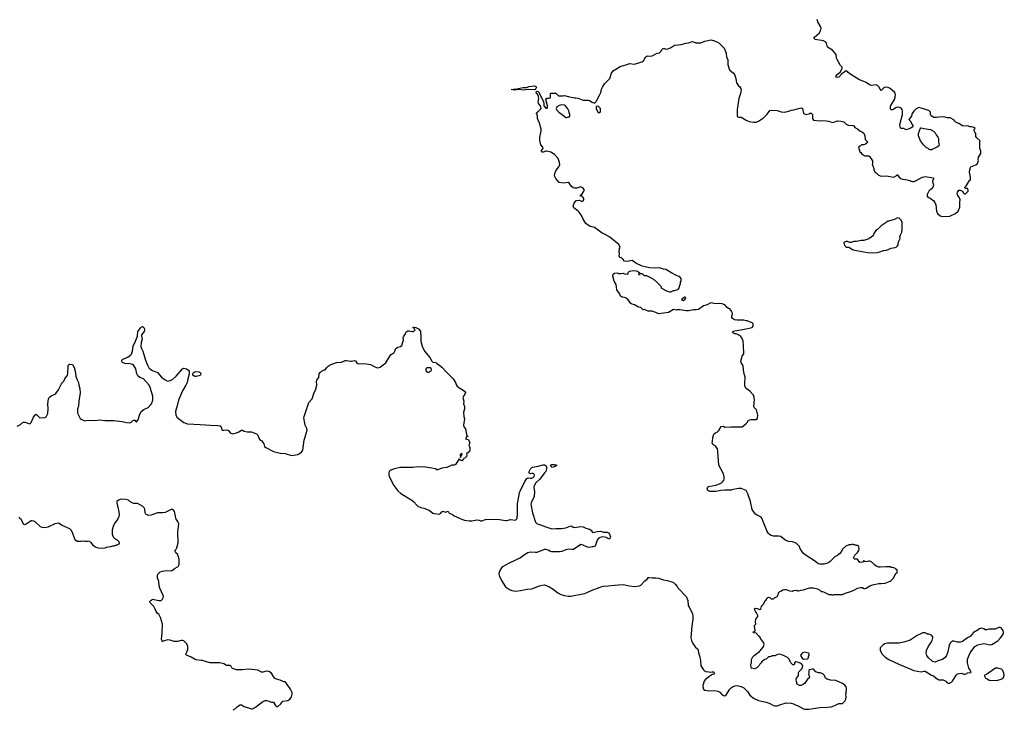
# Model space of a CAD drawing. Header units: inches. Extents: x 1992046 to 2239405, y 126834 to 266391.
# Tile 45 of 71: x 2048629 to 2064355, y 182670 to 193687. Entities that reach past the tile are written whole.
import ezdxf

# ---------------------------------------------------------------- set-up
doc = ezdxf.new("R2010")
doc.units = ezdxf.units.IN
doc.header["$MEASUREMENT"] = 0
for name, color, linetype in [('C0148', 7, 'Continuous'), ('C0158', 7, 'Continuous'), ('C0159', 7, 'Continuous'), ('C0168', 7, 'Continuous'), ('C0169', 7, 'Continuous')]:
    doc.layers.add(name, color=color, linetype=linetype)

msp = doc.modelspace()

# ---------------------------------------------------------------- linework, layer by layer
at = {"layer": 'C0148', "color": 6, "elevation": 100}
for points in [[(2048590, 187195), (2048640, 187220), (2048670, 187246), (2048690, 187255), (2048710, 187257), (2048790, 187231), (2048814, 187250), (2048850, 187335), (2048870, 187367), (2048890, 187386), (2048950, 187327), (2049030, 187331), (2049050, 187345), (2049074, 187386), (2049078, 187402), (2049082, 187470), (2049076, 187550), (2049089, 187630), (2049101, 187650), (2049130, 187679), (2049190, 187704), (2049204, 187716), (2049247, 187773), (2049298, 187870), (2049312, 187890), (2049336, 187910), (2049350, 187951), (2049393, 188010), (2049397, 188030), (2049404, 188156), (2049410, 188171), (2049430, 188186), (2049470, 188178), (2049497, 188130), (2049514, 188074), (2049526, 187990), (2049542, 187942), (2049568, 187890), (2049573, 187850), (2049590, 187790), (2049593, 187727), (2049573, 187593), (2049568, 187512), (2049552, 187468), (2049551, 187410), (2049555, 187390), (2049597, 187317), (2049621, 187301), (2049670, 187281), (2049712, 187288), (2049830, 187285), (2049910, 187295), (2049990, 187284), (2050000, 187284)], [(2050000, 185249), (2049990, 185244), (2049950, 185239), (2049890, 185244), (2049850, 185254), (2049830, 185264), (2049810, 185282), (2049770, 185335), (2049734, 185354), (2049710, 185349), (2049670, 185349), (2049650, 185354), (2049610, 185349), (2049549, 185349), (2049526, 185366), (2049510, 185388), (2049472, 185492), (2049452, 185532), (2049432, 185552), (2049306, 185606), (2049250, 185642), (2049190, 185633), (2049079, 185581), (2049029, 185571), (2048990, 185572), (2048963, 185583), (2048870, 185669), (2048830, 185683), (2048810, 185679), (2048730, 185626), (2048710, 185617), (2048690, 185629), (2048650, 185708), (2048630, 185718), (2048622, 185742)]]:
    msp.add_lwpolyline(points, dxfattribs=at)
at = {"layer": 'C0158', "color": 6, "elevation": 100}
for points in [[(2060000, 189029), (2059990, 189049), (2059970, 189066), (2059952, 189072), (2059930, 189089), (2059892, 189132), (2059850, 189149), (2059810, 189153), (2059735, 189145), (2059697, 189157), (2059670, 189161), (2059646, 189154), (2059610, 189133), (2059550, 189113), (2059470, 189059), (2059434, 189050), (2059390, 189050), (2059310, 189034), (2059274, 189034), (2059173, 189053), (2059126, 189054), (2059110, 189049), (2059070, 189058), (2058990, 189009), (2058830, 188988), (2058790, 189009), (2058730, 189029), (2058710, 189033), (2058666, 189030), (2058610, 189055), (2058586, 189050), (2058550, 189088), (2058510, 189095), (2058449, 189129), (2058410, 189141), (2058390, 189153), (2058350, 189209), (2058316, 189236), (2058290, 189247), (2058250, 189256), (2058226, 189270), (2058209, 189310), (2058169, 189370), (2058156, 189456), (2058124, 189510), (2058104, 189590), (2058104, 189610), (2058110, 189622), (2058130, 189636), (2058170, 189641), (2058193, 189633), (2058229, 189631), (2058270, 189638), (2058290, 189625), (2058330, 189622), (2058346, 189630), (2058346, 189650), (2058370, 189671), (2058430, 189678), (2058477, 189677), (2058494, 189670), (2058513, 189653), (2058534, 189650), (2058534, 189646), (2058518, 189642), (2058514, 189630), (2058518, 189618), (2058530, 189614), (2058546, 189634), (2058570, 189634), (2058594, 189610), (2058610, 189602), (2058640, 189600), (2058734, 189550), (2058750, 189534), (2058770, 189532), (2058870, 189432), (2058878, 189398), (2058971, 189351), (2059010, 189341), (2059030, 189341), (2059070, 189361), (2059090, 189361), (2059126, 189370), (2059158, 189390), (2059182, 189470), (2059185, 189495), (2059195, 189510), (2059194, 189550), (2059170, 189582), (2059130, 189594), (2059058, 189630), (2058950, 189694), (2058910, 189702), (2058850, 189722), (2058790, 189718), (2058690, 189722), (2058569, 189749), (2058470, 189795), (2058450, 189815), (2058410, 189838), (2058330, 189822), (2058290, 189829), (2058263, 189863), (2058241, 189881), (2058218, 189890), (2058204, 189910), (2058209, 189950), (2058202, 189970), (2058202, 189990), (2058205, 190000)], [(2050000, 187284), (2050130, 187284), (2050268, 187268), (2050334, 187250), (2050390, 187246), (2050410, 187255), (2050430, 187278), (2050450, 187291), (2050470, 187291), (2050490, 187262), (2050495, 187265), (2050523, 187297), (2050541, 187370), (2050570, 187426), (2050610, 187462), (2050682, 187490), (2050733, 187550), (2050752, 187590), (2050755, 187610), (2050754, 187670), (2050712, 187812), (2050695, 187850), (2050607, 187947), (2050549, 187970), (2050518, 187998), (2050502, 188030), (2050483, 188110), (2050450, 188161), (2050430, 188177), (2050390, 188189), (2050310, 188197), (2050270, 188209), (2050259, 188230), (2050262, 188250), (2050270, 188256), (2050350, 188296), (2050396, 188324), (2050415, 188345), (2050430, 188390), (2050440, 188470), (2050480, 188550), (2050509, 188631), (2050516, 188704), (2050562, 188770), (2050570, 188778), (2050590, 188785), (2050611, 188771), (2050621, 188750), (2050621, 188730), (2050616, 188704), (2050572, 188650), (2050573, 188633), (2050582, 188622), (2050586, 188590), (2050568, 188530), (2050566, 188466), (2050575, 188435), (2050597, 188390), (2050639, 188250), (2050668, 188170), (2050690, 188127), (2050705, 188110), (2050750, 188080), (2050829, 188049), (2050896, 187976), (2050950, 187931), (2050990, 187914), (2051030, 187921), (2051070, 187941), (2051130, 187993), (2051230, 188107), (2051250, 188119), (2051291, 188110), (2051325, 188090), (2051336, 188070), (2051334, 188026), (2051312, 187952), (2051302, 187890), (2051284, 187850), (2051230, 187759), (2051163, 187610), (2051143, 187517), (2051119, 187430), (2051123, 187370), (2051145, 187330), (2051250, 187251), (2051309, 187229), (2051510, 187220), (2051670, 187207), (2051790, 187204), (2051830, 187196), (2051844, 187184), (2051851, 187170), (2051851, 187150), (2051858, 187138), (2051871, 187131), (2051890, 187131), (2051937, 187137), (2051962, 187122), (2051990, 187085), (2052030, 187071), (2052093, 187087), (2052130, 187105), (2052170, 187131), (2052190, 187131), (2052215, 187115), (2052263, 187103), (2052330, 187101), (2052410, 187071), (2052430, 187052), (2052450, 187002), (2052470, 186972), (2052490, 186962), (2052514, 186934), (2052526, 186910), (2052538, 186870), (2052562, 186850), (2052685, 186790), (2052790, 186763), (2052870, 186759), (2052970, 186726), (2053070, 186743), (2053090, 186751), (2053130, 186776), (2053149, 186810), (2053173, 186970), (2053223, 187130), (2053217, 187157), (2053189, 187210), (2053169, 187329), (2053173, 187350), (2053249, 187570), (2053302, 187630), (2053334, 187730), (2053353, 187767), (2053374, 187850), (2053370, 187910), (2053374, 187930), (2053407, 187970), (2053413, 188027), (2053427, 188050), (2053450, 188070), (2053490, 188091), (2053509, 188091), (2053535, 188130), (2053555, 188150), (2053589, 188171), (2053689, 188211), (2053770, 188217), (2053830, 188241), (2053850, 188244), (2053910, 188231), (2053930, 188231), (2053970, 188243), (2053990, 188236), (2054011, 188211), (2054030, 188196), (2054051, 188191), (2054110, 188194), (2054170, 188191), (2054230, 188176), (2054300, 188140), (2054346, 188126), (2054385, 188135), (2054417, 188163), (2054476, 188204), (2054541, 188310), (2054564, 188336), (2054609, 188370), (2054621, 188390), (2054629, 188431), (2054670, 188456), (2054710, 188464), (2054730, 188481), (2054757, 188570), (2054754, 188610), (2054758, 188622), (2054792, 188668), (2054799, 188690), (2054810, 188705), (2054830, 188715), (2054850, 188714), (2054890, 188703), (2054917, 188703), (2054948, 188730), (2054930, 188748), (2054923, 188763), (2054908, 188770), (2054926, 188774), (2054954, 188770), (2055001, 188750), (2055030, 188711), (2055038, 188610), (2055037, 188550), (2055059, 188470), (2055093, 188393), (2055178, 188290), (2055210, 188234), (2055230, 188214), (2055274, 188210), (2055292, 188192), (2055332, 188170), (2055370, 188138), (2055440, 188060), (2055551, 187950), (2055590, 187892), (2055600, 187860), (2055618, 187830), (2055641, 187810), (2055714, 187770), (2055735, 187750), (2055747, 187730), (2055737, 187703), (2055726, 187690), (2055706, 187650), (2055721, 187590), (2055718, 187550), (2055731, 187510), (2055731, 187470), (2055715, 187410), (2055721, 187350), (2055731, 187310), (2055719, 187210), (2055723, 187183), (2055751, 187150), (2055770, 187034), (2055792, 187030), (2055790, 187026), (2055770, 187026), (2055752, 186990), (2055763, 186983), (2055790, 186978), (2055816, 186930), (2055805, 186890), (2055818, 186850), (2055818, 186810), (2055811, 186789), (2055770, 186758), (2055766, 186750), (2055771, 186730), (2055765, 186710), (2055746, 186690), (2055723, 186677), (2055710, 186654), (2055690, 186642), (2055670, 186649), (2055650, 186669), (2055630, 186645), (2055590, 186581), (2055570, 186569), (2055530, 186569), (2055450, 186534), (2055370, 186524), (2055310, 186495), (2055290, 186495), (2055269, 186509), (2055210, 186524), (2055110, 186537), (2054990, 186542), (2054910, 186533), (2054708, 186532), (2054614, 186510), (2054550, 186488), (2054532, 186470), (2054525, 186450), (2054525, 186415), (2054531, 186390), (2054605, 186245), (2054670, 186158), (2054718, 186118), (2054893, 186013), (2054926, 185986), (2054970, 185931), (2054990, 185916), (2055034, 185894), (2055082, 185882), (2055170, 185851), (2055230, 185806), (2055250, 185799), (2055330, 185786), (2055350, 185799), (2055370, 185826), (2055390, 185836), (2055430, 185821), (2055470, 185836), (2055490, 185806), (2055543, 185783), (2055570, 185762), (2055700, 185700), (2055734, 185690), (2055810, 185679), (2055850, 185681), (2055930, 185697), (2055970, 185691), (2055990, 185681), (2056010, 185681), (2056070, 185701), (2056150, 185706), (2056290, 185701), (2056390, 185686), (2056410, 185686), (2056470, 185703), (2056550, 185691), (2056570, 185711), (2056576, 185730), (2056580, 185790), (2056581, 185950), (2056611, 186130), (2056626, 186170), (2056661, 186230), (2056696, 186310), (2056730, 186358), (2056750, 186369), (2056790, 186361), (2056810, 186363), (2056830, 186372), (2056846, 186390), (2056851, 186410), (2056843, 186430), (2056830, 186437), (2056810, 186439), (2056790, 186432), (2056775, 186435), (2056765, 186445), (2056767, 186470), (2056788, 186512), (2056810, 186535), (2056821, 186539), (2056910, 186554), (2056990, 186577), (2057010, 186576), (2057038, 186558), (2057041, 186550), (2057045, 186510), (2057031, 186470), (2057011, 186449), (2056987, 186410), (2056930, 186343), (2056872, 186288), (2056850, 186250), (2056842, 186230), (2056842, 186210), (2056853, 186150), (2056847, 186070), (2056797, 185970), (2056795, 185945), (2056817, 185810), (2056870, 185658), (2056895, 185635), (2056950, 185618), (2057030, 185583), (2057130, 185554), (2057190, 185560), (2057281, 185559), (2057350, 185568), (2057430, 185599), (2057450, 185596), (2057470, 185581), (2057490, 185574), (2057590, 185588), (2057630, 185584), (2057670, 185565), (2057730, 185550), (2057754, 185530), (2057770, 185506), (2057790, 185497), (2057850, 185512), (2057910, 185517), (2057950, 185499), (2058010, 185498), (2058031, 185490), (2058051, 185470), (2058053, 185453), (2058066, 185430), (2058050, 185389), (2058010, 185403), (2057994, 185414), (2057950, 185425), (2057918, 185422), (2057890, 185409), (2057870, 185392), (2057855, 185370), (2057827, 185290), (2057810, 185273), (2057790, 185263), (2057770, 185266), (2057730, 185257), (2057699, 185259), (2057630, 185294), (2057590, 185302), (2057475, 185225), (2057450, 185222), (2057390, 185228), (2057350, 185219), (2057290, 185193), (2057250, 185186), (2057126, 185186), (2057096, 185196), (2057070, 185212), (2057030, 185224), (2057010, 185221), (2056890, 185176), (2056870, 185173), (2056790, 185182), (2056746, 185170), (2056690, 185136), (2056630, 185090), (2056570, 185065), (2056427, 184993), (2056350, 184949), (2056327, 184930), (2056296, 184890), (2056283, 184837), (2056287, 184810), (2056323, 184730), (2056390, 184626), (2056450, 184583), (2056490, 184567), (2056550, 184559), (2056628, 184568), (2056732, 184588), (2056810, 184595), (2056930, 184642), (2056974, 184654), (2057010, 184657), (2057078, 184630), (2057150, 184590), (2057225, 184530), (2057270, 184506), (2057330, 184487), (2057390, 184477), (2057430, 184477), (2057650, 184521), (2057701, 184539), (2057781, 184579), (2057872, 184608), (2057910, 184627), (2057950, 184637), (2058030, 184642), (2058130, 184655), (2058270, 184663), (2058370, 184641), (2058450, 184632), (2058530, 184642), (2058550, 184653), (2058610, 184719), (2058649, 184751), (2058667, 184773), (2058682, 184778), (2058730, 184771), (2058790, 184772), (2058830, 184764), (2058910, 184737), (2058970, 184728), (2059046, 184706), (2059074, 184694), (2059098, 184670), (2059131, 184631), (2059141, 184610), (2059274, 184470), (2059299, 184410), (2059305, 184330), (2059324, 184304), (2059371, 184210), (2059382, 184162), (2059383, 184110), (2059364, 183996), (2059351, 183810), (2059359, 183770), (2059380, 183720), (2059416, 183670), (2059459, 183630), (2059467, 183610), (2059471, 183570), (2059485, 183525), (2059501, 183450), (2059507, 183367), (2059550, 183302), (2059566, 183286), (2059590, 183276), (2059634, 183266), (2059670, 183265), (2059690, 183271), (2059711, 183271), (2059725, 183250), (2059711, 183229), (2059681, 183219), (2059670, 183208), (2059634, 183190), (2059580, 183140), (2059562, 183118), (2059538, 183050), (2059538, 183030), (2059550, 182994), (2059570, 182974), (2059610, 182972), (2059630, 182965), (2059730, 182971), (2059779, 182959), (2059810, 182942), (2059850, 182901), (2059870, 182891), (2059894, 182886), (2059910, 182892), (2059970, 182991), (2060000, 183016)], [(2060000, 186174), (2059992, 186172), (2059929, 186169), (2059890, 186173), (2059830, 186166), (2059749, 186149), (2059650, 186151), (2059630, 186158), (2059617, 186170), (2059610, 186190), (2059615, 186210), (2059630, 186228), (2059750, 186253), (2059804, 186270), (2059837, 186290), (2059859, 186310), (2059873, 186330), (2059879, 186350), (2059879, 186390), (2059869, 186430), (2059796, 186570), (2059781, 186790), (2059774, 186830), (2059746, 186866), (2059702, 186902), (2059689, 186929), (2059695, 186950), (2059699, 187010), (2059709, 187051), (2059722, 187070), (2059748, 187090), (2059776, 187104), (2059797, 187123), (2059834, 187186), (2059870, 187191), (2059890, 187175), (2059990, 187181), (2060000, 187181)], [(2052037, 182663), (2052077, 182683), (2052110, 182716), (2052150, 182741), (2052170, 182741), (2052213, 182713), (2052330, 182675), (2052350, 182679), (2052394, 182706), (2052510, 182796), (2052549, 182811), (2052570, 182811), (2052610, 182801), (2052650, 182785), (2052682, 182782), (2052714, 182730), (2052730, 182714), (2052750, 182714), (2052800, 182760), (2052830, 182802), (2052910, 182811), (2052944, 182830), (2052969, 182870), (2052981, 182910), (2052979, 182939), (2052954, 182994), (2052939, 183019), (2052910, 183048), (2052880, 183100), (2052870, 183109), (2052849, 183109), (2052790, 183134), (2052730, 183149), (2052698, 183170), (2052650, 183248), (2052610, 183275), (2052570, 183279), (2052510, 183264), (2052490, 183264), (2052430, 183293), (2052290, 183312), (2052190, 183301), (2052090, 183303), (2052030, 183321), (2052019, 183330), (2052003, 183363), (2051990, 183372), (2051930, 183372), (2051890, 183394), (2051826, 183410), (2051790, 183415), (2051670, 183413), (2051610, 183427), (2051550, 183452), (2051529, 183449), (2051450, 183461), (2051430, 183467), (2051370, 183505), (2051295, 183535), (2051284, 183544), (2051282, 183550), (2051299, 183581), (2051315, 183625), (2051314, 183674), (2051311, 183691), (2051297, 183717), (2051250, 183762), (2051230, 183769), (2051210, 183769), (2051150, 183754), (2051095, 183755), (2051030, 183774), (2050990, 183779), (2050922, 183758), (2050910, 183746), (2050894, 183790), (2050905, 183890), (2050909, 184030), (2050879, 184139), (2050850, 184188), (2050826, 184206), (2050808, 184230), (2050795, 184270), (2050769, 184310), (2050715, 184370), (2050705, 184390), (2050722, 184410), (2050750, 184427), (2050850, 184406), (2050886, 184410), (2050909, 184431), (2050919, 184450), (2050924, 184470), (2050921, 184490), (2050866, 184606), (2050856, 184644), (2050849, 184710), (2050829, 184770), (2050828, 184810), (2050838, 184830), (2050875, 184865), (2050910, 184876), (2050970, 184885), (2051050, 184882), (2051070, 184892), (2051100, 184920), (2051158, 184950), (2051175, 184985), (2051175, 185065), (2051169, 185090), (2051149, 185150), (2051123, 185170), (2051113, 185190), (2051110, 185210), (2051129, 185230), (2051141, 185250), (2051159, 185330), (2051153, 185507), (2051169, 185630), (2051153, 185670), (2051129, 185710), (2051117, 185750), (2051109, 185810), (2051102, 185830), (2051088, 185850), (2051070, 185862), (2051050, 185862), (2050950, 185812), (2050910, 185808), (2050830, 185811), (2050771, 185790), (2050730, 185769), (2050690, 185765), (2050650, 185782), (2050642, 185790), (2050634, 185810), (2050630, 185866), (2050619, 185890), (2050590, 185914), (2050530, 185949), (2050510, 185957), (2050450, 185959), (2050426, 185966), (2050390, 185989), (2050369, 186009), (2050330, 186024), (2050250, 186029), (2050207, 186013), (2050182, 185990), (2050178, 185970), (2050201, 185870), (2050215, 185830), (2050217, 185770), (2050214, 185750), (2050190, 185702), (2050151, 185649), (2050121, 185590), (2050107, 185533), (2050107, 185470), (2050111, 185450), (2050124, 185424), (2050143, 185403), (2050192, 185370), (2050212, 185350), (2050217, 185323), (2050210, 185308), (2050172, 185288), (2050153, 185287), (2050130, 185278), (2050110, 185278), (2050077, 185263), (2050050, 185262), (2050010, 185254), (2050000, 185249)]]:
    msp.add_lwpolyline(points, dxfattribs=at)
for points in [[(2059250, 189256), (2059211, 189230), (2059202, 189210), (2059230, 189201), (2059257, 189223), (2059268, 189250)], [(2055190, 188126), (2055130, 188126), (2055114, 188110), (2055114, 188090), (2055122, 188070), (2055150, 188054), (2055170, 188054), (2055187, 188073), (2055202, 188078), (2055206, 188090), (2055202, 188122)], [(2051450, 187986), (2051427, 187987), (2051413, 187993), (2051394, 188010), (2051393, 188030), (2051404, 188050), (2051421, 188059), (2051450, 188065), (2051490, 188059), (2051510, 188050), (2051522, 188030), (2051516, 188010), (2051490, 187997)], [(2055690, 186758), (2055670, 186748), (2055664, 186730), (2055670, 186694), (2055695, 186750)], [(2057130, 186534), (2057108, 186570), (2057130, 186581), (2057170, 186579), (2057214, 186570), (2057170, 186545), (2057150, 186536)]]:
    msp.add_lwpolyline(points, close=True, dxfattribs=at)
at = {"layer": 'C0159', "color": 6, "elevation": 100}
msp.add_lwpolyline([(2058205, 190000), (2058209, 190010), (2058209, 190031), (2058218, 190050), (2058197, 190097), (2058053, 190213), (2057970, 190258), (2057930, 190275), (2057890, 190309), (2057810, 190365), (2057730, 190390), (2057673, 190430), (2057624, 190510), (2057600, 190560), (2057567, 190610), (2057549, 190630), (2057480, 190680), (2057472, 190690), (2057470, 190710), (2057485, 190755), (2057510, 190791), (2057530, 190798), (2057570, 190802), (2057610, 190782), (2057630, 190794), (2057638, 190810), (2057638, 190830), (2057630, 190846), (2057610, 190866), (2057590, 190866), (2057586, 190870), (2057586, 190890), (2057610, 190894), (2057642, 190950), (2057649, 190970), (2057622, 191002), (2057590, 191015), (2057530, 190993), (2057490, 190993), (2057470, 190999), (2057435, 191030), (2057409, 191069), (2057390, 191086), (2057310, 191076), (2057250, 191085), (2057242, 191090), (2057194, 191150), (2057173, 191193), (2057176, 191230), (2057190, 191270), (2057235, 191330), (2057254, 191370), (2057250, 191408), (2057230, 191469), (2057173, 191533), (2057110, 191570), (2057050, 191588), (2057030, 191587), (2056990, 191570), (2056970, 191570), (2056963, 191583), (2056964, 191596), (2056989, 191630), (2056986, 191650), (2056954, 191690), (2056937, 191757), (2056935, 191810), (2056956, 191910), (2056956, 191936), (2056932, 192032), (2056902, 192110), (2056897, 192150), (2056886, 192190), (2056904, 192216), (2056944, 192250), (2056957, 192270), (2056945, 192310), (2056913, 192350), (2056910, 192370), (2056921, 192430), (2056918, 192458), (2056899, 192499), (2056885, 192510), (2056878, 192530), (2056881, 192539), (2056890, 192547), (2056910, 192539), (2056919, 192530), (2056993, 192373), (2056999, 192350), (2057001, 192310), (2057030, 192276), (2057050, 192266), (2057057, 192283), (2057057, 192310), (2057030, 192414), (2057050, 192432), (2057087, 192433), (2057102, 192438), (2057106, 192450), (2057106, 192510), (2057113, 192513), (2057190, 192512), (2057233, 192473), (2057310, 192472), (2057330, 192478), (2057390, 192458), (2057490, 192436), (2057510, 192439), (2057550, 192435), (2057630, 192401), (2057710, 192401), (2057730, 192396), (2057770, 192371), (2057810, 192354), (2057838, 192382), (2057890, 192481), (2057910, 192526), (2057922, 192578), (2057935, 192610), (2057970, 192660), (2058054, 192746), (2058082, 192830), (2058108, 192872), (2058222, 192938), (2058250, 192950), (2058330, 192970), (2058370, 192985), (2058450, 192979), (2058567, 193013), (2058593, 193027), (2058625, 193090), (2058650, 193110), (2058690, 193103), (2058730, 193111), (2058810, 193151), (2058850, 193159), (2058870, 193177), (2058890, 193217), (2058898, 193222), (2058912, 193228), (2058930, 193224), (2058950, 193214), (2058980, 193220), (2059022, 193238), (2059090, 193280), (2059193, 193293), (2059270, 193314), (2059310, 193318), (2059370, 193336), (2059393, 193333), (2059430, 193319), (2059490, 193317), (2059510, 193319), (2059570, 193343), (2059670, 193366), (2059729, 193351), (2059795, 193315), (2059881, 193230), (2059911, 193150), (2059920, 193090), (2059937, 193050), (2059939, 192970), (2059953, 192913), (2059966, 192886), (2060000, 192857)], dxfattribs=at)
for points in [[(2056850, 192565), (2056750, 192570), (2056670, 192560), (2056610, 192570), (2056570, 192570), (2056530, 192560), (2056478, 192570), (2056550, 192581), (2056570, 192572), (2056590, 192590), (2056670, 192603), (2056730, 192605), (2056763, 192617), (2056850, 192631), (2056865, 192625), (2056884, 192610), (2056875, 192585), (2056855, 192565)], [(2057290, 192326), (2057244, 192316), (2057207, 192293), (2057198, 192270), (2057210, 192242), (2057242, 192210), (2057294, 192174), (2057350, 192122), (2057370, 192122), (2057390, 192134), (2057410, 192134), (2057418, 192150), (2057418, 192170), (2057403, 192203), (2057399, 192230), (2057383, 192263), (2057349, 192310), (2057330, 192321)], [(2057870, 192306), (2057838, 192302), (2057834, 192270), (2057862, 192210), (2057870, 192202), (2057890, 192202), (2057907, 192213), (2057906, 192270)]]:
    msp.add_lwpolyline(points, close=True, dxfattribs=at)
at = {"layer": 'C0168', "color": 6, "elevation": 100}
for points in [[(2061994, 190000), (2062170, 189968), (2062270, 189964), (2062330, 189968), (2062350, 189971), (2062427, 190000)], [(2060000, 187181), (2060150, 187181), (2060170, 187185), (2060229, 187230), (2060250, 187252), (2060270, 187291), (2060310, 187301), (2060390, 187298), (2060408, 187310), (2060415, 187325), (2060419, 187370), (2060409, 187411), (2060395, 187455), (2060362, 187490), (2060353, 187510), (2060366, 187610), (2060359, 187650), (2060347, 187687), (2060292, 187750), (2060230, 187797), (2060212, 187830), (2060210, 187870), (2060218, 187978), (2060194, 188050), (2060185, 188150), (2060178, 188170), (2060150, 188210), (2060145, 188230), (2060169, 188311), (2060193, 188350), (2060194, 188410), (2060189, 188430), (2060189, 188489), (2060182, 188550), (2060163, 188603), (2060145, 188625), (2060097, 188657), (2060070, 188669), (2060050, 188669), (2060030, 188677), (2060014, 188690), (2060029, 188710), (2060050, 188716), (2060230, 188746), (2060326, 188770), (2060346, 188790), (2060346, 188830), (2060330, 188846), (2060310, 188848), (2060250, 188878), (2060230, 188878), (2060190, 188889), (2060130, 188889), (2060090, 188884), (2060048, 188890), (2060014, 188914), (2060004, 188930), (2060004, 188950), (2060013, 188990), (2060010, 189010), (2060000, 189029)], [(2060000, 183016), (2060013, 183027), (2060050, 183046), (2060090, 183051), (2060150, 183036), (2060195, 183015), (2060258, 182950), (2060290, 182898), (2060310, 182878), (2060352, 182850), (2060431, 182811), (2060550, 182785), (2060610, 182764), (2060670, 182731), (2060696, 182724), (2060730, 182724), (2060770, 182741), (2060870, 182771), (2060950, 182766), (2060990, 182756), (2061030, 182736), (2061051, 182731), (2061150, 182676), (2061171, 182671), (2061231, 182671), (2061410, 182701), (2061530, 182703), (2061589, 182711), (2061650, 182731), (2061710, 182762), (2061770, 182765), (2061778, 182770), (2061810, 182802), (2061822, 182830), (2061829, 182870), (2061824, 182910), (2061829, 182930), (2061833, 183010), (2061829, 183030), (2061810, 183058), (2061770, 183082), (2061666, 183130), (2061578, 183138), (2061526, 183150), (2061498, 183170), (2061481, 183210), (2061457, 183237), (2061413, 183253), (2061390, 183254), (2061347, 183267), (2061310, 183309), (2061290, 183309), (2061238, 183302), (2061232, 183290), (2061231, 183251), (2061226, 183230), (2061245, 183190), (2061238, 183170), (2061211, 183149), (2061171, 183089), (2061150, 183069), (2061110, 183049), (2061086, 183050), (2061049, 183069), (2061035, 183110), (2061029, 183151), (2061035, 183170), (2061063, 183197), (2061069, 183210), (2061069, 183250), (2061075, 183270), (2061118, 183310), (2061130, 183334), (2061135, 183370), (2061110, 183402), (2061070, 183419), (2061032, 183428), (2061005, 183415), (2061002, 183390), (2060997, 183383), (2060990, 183378), (2060980, 183380), (2060946, 183410), (2060918, 183470), (2060890, 183498), (2060830, 183529), (2060770, 183549), (2060732, 183548), (2060690, 183526), (2060650, 183526), (2060624, 183516), (2060610, 183506), (2060590, 183506), (2060554, 183470), (2060530, 183468), (2060510, 183448), (2060490, 183438), (2060472, 183410), (2060451, 183389), (2060442, 183370), (2060410, 183338), (2060370, 183318), (2060310, 183326), (2060309, 183389), (2060315, 183410), (2060316, 183464), (2060338, 183510), (2060358, 183530), (2060445, 183595), (2060485, 183635), (2060509, 183671), (2060519, 183710), (2060504, 183750), (2060469, 183790), (2060449, 183829), (2060436, 183836), (2060390, 183886), (2060348, 183890), (2060346, 183910), (2060367, 183913), (2060378, 183922), (2060376, 183936), (2060369, 183949), (2060368, 184010), (2060386, 184030), (2060382, 184070), (2060389, 184111), (2060418, 184150), (2060418, 184170), (2060399, 184210), (2060384, 184230), (2060365, 184275), (2060376, 184284), (2060410, 184279), (2060450, 184266), (2060468, 184272), (2060478, 184310), (2060488, 184330), (2060508, 184350), (2060538, 184410), (2060555, 184425), (2060569, 184451), (2060590, 184462), (2060610, 184454), (2060633, 184433), (2060670, 184434), (2060686, 184450), (2060730, 184474), (2060747, 184513), (2060748, 184532), (2060770, 184554), (2060796, 184564), (2060820, 184580), (2060850, 184585), (2060870, 184583), (2060923, 184563), (2060970, 184559), (2060990, 184566), (2061030, 184571), (2061050, 184562), (2061070, 184562), (2061105, 184575), (2061150, 184578), (2061190, 184596), (2061249, 184611), (2061309, 184611), (2061374, 184594), (2061401, 184581), (2061430, 184554), (2061450, 184552), (2061480, 184540), (2061550, 184502), (2061590, 184502), (2061610, 184492), (2061630, 184502), (2061770, 184505), (2061830, 184531), (2061890, 184546), (2061950, 184571), (2062010, 184607), (2062057, 184617), (2062090, 184615), (2062110, 184601), (2062130, 184601), (2062150, 184606), (2062210, 184644), (2062250, 184657), (2062350, 184679), (2062390, 184679), (2062450, 184687), (2062530, 184718), (2062548, 184730), (2062578, 184762), (2062623, 184837), (2062646, 184850), (2062646, 184890), (2062642, 184902), (2062630, 184906), (2062607, 184927), (2062590, 184928), (2062570, 184938), (2062550, 184938), (2062530, 184948), (2062468, 184948), (2062370, 184939), (2062350, 184942), (2062310, 184955), (2062288, 184970), (2062240, 185020), (2062210, 185038), (2062190, 185038), (2062150, 185025), (2062128, 185030), (2062110, 185048), (2062090, 185019), (2062050, 185016), (2062010, 185068), (2061970, 185068), (2061946, 185090), (2061970, 185134), (2062010, 185174), (2062033, 185207), (2062037, 185230), (2062033, 185273), (2062010, 185288), (2061990, 185288), (2061970, 185298), (2061950, 185298), (2061930, 185308), (2061910, 185298), (2061870, 185298), (2061822, 185278), (2061772, 185230), (2061754, 185190), (2061724, 185156), (2061700, 185140), (2061690, 185128), (2061654, 185110), (2061572, 185030), (2061550, 185014), (2061530, 185004), (2061471, 184989), (2061410, 184989), (2061390, 184994), (2061370, 185005), (2061324, 185044), (2061177, 185137), (2061145, 185165), (2061109, 185210), (2061095, 185235), (2061082, 185270), (2061070, 185287), (2061030, 185322), (2060970, 185348), (2060910, 185351), (2060870, 185366), (2060850, 185378), (2060788, 185428), (2060755, 185435), (2060670, 185434), (2060630, 185445), (2060603, 185463), (2060590, 185476), (2060570, 185513), (2060483, 185723), (2060470, 185737), (2060410, 185770), (2060384, 185790), (2060349, 185830), (2060330, 185862), (2060299, 185990), (2060261, 186110), (2060245, 186145), (2060230, 186164), (2060150, 186196), (2060110, 186195), (2060000, 186174)]]:
    msp.add_lwpolyline(points, dxfattribs=at)
for points in [[(2064290, 183978), (2064270, 183975), (2064210, 183948), (2064110, 183949), (2064070, 183942), (2064050, 183942), (2064030, 183955), (2063987, 183967), (2063970, 183962), (2063910, 183922), (2063888, 183912), (2063865, 183895), (2063810, 183834), (2063766, 183810), (2063690, 183753), (2063650, 183741), (2063610, 183741), (2063550, 183759), (2063523, 183757), (2063491, 183729), (2063476, 183690), (2063446, 183570), (2063430, 183528), (2063410, 183495), (2063370, 183464), (2063310, 183449), (2063250, 183422), (2063210, 183435), (2063142, 183490), (2063119, 183530), (2063109, 183570), (2063110, 183612), (2063139, 183670), (2063184, 183730), (2063205, 183770), (2063216, 183810), (2063213, 183830), (2063190, 183857), (2063152, 183872), (2063130, 183873), (2063090, 183889), (2063050, 183889), (2063010, 183872), (2062966, 183850), (2062850, 183773), (2062750, 183741), (2062670, 183729), (2062490, 183729), (2062445, 183715), (2062420, 183700), (2062374, 183650), (2062374, 183610), (2062402, 183550), (2062450, 183502), (2062510, 183465), (2062672, 183390), (2062910, 183291), (2063030, 183271), (2063070, 183281), (2063090, 183281), (2063190, 183218), (2063225, 183205), (2063290, 183151), (2063310, 183142), (2063380, 183140), (2063430, 183112), (2063440, 183100), (2063470, 183082), (2063510, 183102), (2063530, 183122), (2063586, 183214), (2063610, 183238), (2063670, 183245), (2063710, 183231), (2063730, 183231), (2063758, 183242), (2063770, 183252), (2063822, 183258), (2063826, 183270), (2063808, 183288), (2063807, 183307), (2063790, 183326), (2063766, 183414), (2063769, 183470), (2063809, 183571), (2063887, 183673), (2063930, 183701), (2064030, 183721), (2064130, 183698), (2064154, 183706), (2064250, 183765), (2064295, 183810), (2064330, 183862), (2064342, 183890), (2064335, 183930), (2064306, 183970)], [(2061170, 183582), (2061134, 183570), (2061120, 183560), (2061102, 183530), (2061125, 183485), (2061150, 183472), (2061210, 183474), (2061227, 183493), (2061228, 183512), (2061238, 183530), (2061238, 183558), (2061228, 183568)], [(2064250, 183329), (2064215, 183325), (2064070, 183228), (2064034, 183210), (2064054, 183170), (2064094, 183150), (2064113, 183133), (2064230, 183131), (2064290, 183146), (2064330, 183162), (2064338, 183170), (2064355, 183210), (2064350, 183246), (2064330, 183288), (2064310, 183309), (2064290, 183319)]]:
    msp.add_lwpolyline(points, close=True, dxfattribs=at)
at = {"layer": 'C0169', "color": 6, "elevation": 100}
for points in [[(2060000, 192857), (2060031, 192830), (2060046, 192810), (2060067, 192750), (2060070, 192710), (2060080, 192680), (2060110, 192631), (2060133, 192613), (2060147, 192590), (2060150, 192570), (2060141, 192510), (2060117, 192430), (2060091, 192251), (2060086, 192154), (2060090, 192142), (2060097, 192137), (2060110, 192131), (2060151, 192131), (2060230, 192083), (2060281, 192061), (2060348, 192048), (2060370, 192048), (2060390, 192051), (2060430, 192067), (2060510, 192117), (2060570, 192178), (2060610, 192234), (2060630, 192241), (2060730, 192238), (2060790, 192217), (2060850, 192211), (2060930, 192231), (2060950, 192241), (2060994, 192246), (2061066, 192270), (2061110, 192278), (2061134, 192270), (2061150, 192194), (2061161, 192181), (2061190, 192171), (2061236, 192184), (2061250, 192194), (2061270, 192194), (2061294, 192170), (2061292, 192110), (2061310, 192082), (2061410, 192071), (2061430, 192075), (2061510, 192071), (2061550, 192065), (2061607, 192047), (2061630, 192048), (2061690, 192071), (2061750, 192068), (2061790, 192055), (2061830, 192017), (2061862, 192002), (2061937, 191997), (2061951, 191991), (2061966, 191966), (2062010, 191945), (2062050, 191912), (2062092, 191890), (2062110, 191872), (2062130, 191834), (2062133, 191773), (2062174, 191730), (2062140, 191700), (2062114, 191690), (2062075, 191685), (2062054, 191666), (2062025, 191650), (2062050, 191574), (2062064, 191564), (2062080, 191540), (2062130, 191512), (2062190, 191512), (2062210, 191494), (2062251, 191431), (2062251, 191390), (2062246, 191370), (2062258, 191350), (2062271, 191311), (2062272, 191290), (2062292, 191252), (2062310, 191242), (2062342, 191210), (2062370, 191191), (2062395, 191185), (2062470, 191191), (2062590, 191171), (2062628, 191190), (2062650, 191214), (2062657, 191197), (2062678, 191170), (2062702, 191150), (2062730, 191138), (2062775, 191135), (2062850, 191118), (2062870, 191105), (2062890, 191102), (2062916, 191104), (2063050, 191171), (2063090, 191181), (2063222, 191162), (2063231, 191150), (2063211, 191110), (2063213, 191073), (2063222, 191050), (2063220, 191020), (2063197, 190983), (2063172, 190968), (2063150, 190946), (2063125, 190895), (2063122, 190870), (2063134, 190850), (2063170, 190838), (2063231, 190791), (2063248, 190768), (2063261, 190730), (2063271, 190630), (2063290, 190592), (2063330, 190556), (2063370, 190543), (2063486, 190550), (2063578, 190590), (2063619, 190630), (2063643, 190690), (2063643, 190770), (2063649, 190810), (2063640, 190840), (2063607, 190887), (2063603, 190910), (2063606, 190934), (2063630, 190962), (2063650, 190965), (2063686, 190946), (2063710, 190912), (2063730, 190902), (2063778, 190950), (2063779, 190970), (2063770, 190989), (2063728, 190988), (2063723, 191003), (2063724, 191010), (2063746, 191034), (2063782, 191090), (2063789, 191110), (2063818, 191130), (2063815, 191170), (2063799, 191250), (2063803, 191290), (2063813, 191327), (2063823, 191337), (2063902, 191370), (2063929, 191390), (2063941, 191430), (2063939, 191450), (2063945, 191490), (2063981, 191550), (2063981, 191590), (2063966, 191630), (2063964, 191650), (2063964, 191736), (2063968, 191750), (2063919, 191799), (2063903, 191823), (2063899, 191870), (2063882, 191890), (2063874, 191910), (2063875, 191930), (2063888, 191950), (2063870, 191962), (2063830, 191975), (2063810, 191975), (2063770, 191989), (2063710, 191985), (2063689, 191990), (2063630, 192026), (2063587, 192047), (2063565, 192065), (2063550, 192088), (2063490, 192117), (2063450, 192120), (2063390, 192136), (2063310, 192130), (2063270, 192122), (2063230, 192126), (2063188, 192150), (2063180, 192160), (2063175, 192170), (2063178, 192210), (2063150, 192235), (2063030, 192275), (2062990, 192282), (2062950, 192262), (2062910, 192224), (2062883, 192190), (2062871, 192149), (2062857, 192123), (2062832, 192090), (2062852, 192070), (2062882, 192010), (2062896, 191996), (2062898, 191990), (2062885, 191970), (2062850, 191947), (2062790, 191929), (2062749, 191949), (2062710, 191947), (2062702, 191950), (2062693, 191970), (2062686, 192010), (2062729, 192170), (2062729, 192229), (2062724, 192250), (2062710, 192275), (2062670, 192289), (2062630, 192284), (2062590, 192256), (2062570, 192249), (2062549, 192249), (2062539, 192259), (2062535, 192290), (2062543, 192317), (2062599, 192410), (2062613, 192450), (2062617, 192490), (2062613, 192513), (2062602, 192530), (2062530, 192589), (2062501, 192601), (2062450, 192607), (2062430, 192596), (2062390, 192555), (2062370, 192579), (2062353, 192613), (2062330, 192638), (2062310, 192647), (2062230, 192638), (2062204, 192644), (2062150, 192684), (2062030, 192730), (2061902, 192810), (2061862, 192842), (2061850, 192858), (2061830, 192868), (2061760, 192820), (2061710, 192770), (2061690, 192763), (2061667, 192767), (2061670, 192790), (2061686, 192810), (2061732, 192848), (2061756, 192884), (2061765, 192910), (2061764, 192930), (2061737, 192957), (2061685, 193050), (2061677, 193070), (2061669, 193130), (2061610, 193202), (2061533, 193250), (2061517, 193310), (2061504, 193330), (2061469, 193350), (2061335, 193370), (2061313, 193390), (2061324, 193410), (2061396, 193470), (2061421, 193510), (2061430, 193550), (2061416, 193590), (2061379, 193650), (2061368, 193690)], [(2062427, 190000), (2062430, 190001), (2062476, 190004), (2062550, 190038), (2062610, 190045), (2062628, 190052), (2062650, 190074), (2062658, 190090), (2062658, 190110), (2062668, 190132), (2062669, 190150), (2062694, 190190), (2062688, 190210), (2062696, 190250), (2062716, 190290), (2062726, 190330), (2062724, 190450), (2062704, 190490), (2062677, 190517), (2062650, 190521), (2062610, 190499), (2062510, 190469), (2062490, 190468), (2062471, 190449), (2062390, 190395), (2062330, 190335), (2062303, 190317), (2062271, 190270), (2062266, 190250), (2062251, 190230), (2062231, 190210), (2062190, 190184), (2062110, 190157), (2062070, 190157), (2061997, 190143), (2061950, 190141), (2061908, 190128), (2061890, 190128), (2061850, 190142), (2061830, 190142), (2061793, 190127), (2061792, 190110), (2061812, 190070), (2061830, 190052), (2061872, 190052), (2061930, 190016), (2061965, 190005), (2061994, 190000)]]:
    msp.add_lwpolyline(points, dxfattribs=at)
msp.add_lwpolyline([(2063190, 191609), (2063169, 191609), (2063155, 191615), (2063134, 191634), (2063110, 191642), (2063062, 191690), (2063017, 191750), (2062985, 191830), (2062984, 191870), (2063010, 191942), (2063022, 191958), (2063030, 191961), (2063070, 191947), (2063174, 191934), (2063225, 191905), (2063250, 191882), (2063265, 191850), (2063296, 191810), (2063305, 191790), (2063305, 191730), (2063316, 191690), (2063311, 191670), (2063290, 191655)], close=True, dxfattribs=at)

doc.saveas('drawing.dxf')
